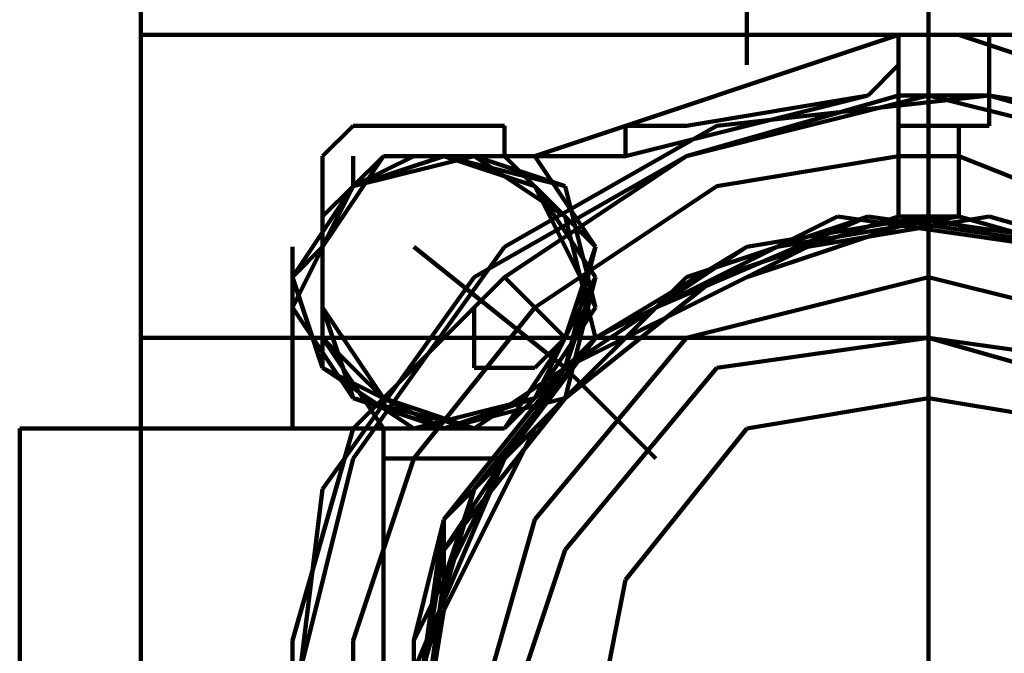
# Model space of a CAD drawing. Header units: inches. Extents: x -1901 to 7725, y 4299 to 7113.
# Tile 141 of 180: x 2607 to 2621, y 6205 to 6214. Entities that reach past the tile are written whole.
import ezdxf

# ---------------------------------------------------------------- set-up
doc = ezdxf.new("R2010")
doc.units = ezdxf.units.IN
doc.header["$MEASUREMENT"] = 0
doc.layers.add('at_Entity', color=7, linetype='Continuous')

msp = doc.modelspace()

# ---------------------------------------------------------------- linework, layer by layer
at = {"layer": 'at_Entity', "color": 7, "lineweight": 211}
for p, q in [((2617.382, 6213.23), (2617.382, 6217.454)), ((2608.934, 6214.073), (2608.934, 6213.649)), ((2619.915, 6214.073), (2619.915, 6213.649)), ((2608.934, 6213.649), (2648.22, 6213.649)), ((2608.934, 6213.649), (2608.934, 6208.159)), ((2619.496, 6213.649), (2614.424, 6211.959)), ((2619.496, 6211.116), (2619.496, 6213.649)), ((2619.496, 6213.649), (2620.763, 6213.649)), ((2620.763, 6213.649), (2619.496, 6213.649)), ((2619.915, 6213.649), (2619.915, 6213.23)), ((2619.915, 6212.806), (2619.915, 6213.649)), ((2625.406, 6211.959), (2620.339, 6213.649)), ((2620.763, 6213.649), (2620.763, 6212.383)), ((2619.496, 6213.23), (2619.072, 6212.806)), ((2619.496, 6213.23), (2619.072, 6212.806)), ((2620.763, 6213.23), (2620.763, 6212.806)), ((2620.763, 6212.806), (2620.763, 6213.23)), ((2615.691, 6211.959), (2619.072, 6212.806)), ((2619.496, 6212.806), (2616.539, 6211.959)), ((2616.539, 6212.383), (2619.072, 6212.806)), ((2619.915, 6212.806), (2616.539, 6211.959)), ((2620.763, 6212.806), (2616.962, 6212.383)), ((2620.763, 6212.806), (2619.496, 6212.806)), ((2619.915, 6212.806), (2619.915, 6211.116)), ((2623.296, 6211.959), (2619.915, 6212.806)), ((2620.763, 6212.806), (2623.296, 6212.383)), ((2620.763, 6212.806), (2624.143, 6211.959)), ((2623.72, 6211.959), (2620.763, 6212.806)), ((2611.891, 6212.383), (2611.467, 6211.959)), ((2613.581, 6212.383), (2611.891, 6212.383)), ((2614.005, 6212.383), (2613.581, 6212.383)), ((2614.005, 6211.959), (2614.005, 6212.383)), ((2616.962, 6212.383), (2614.005, 6210.692)), ((2615.691, 6212.383), (2616.539, 6212.383)), ((2615.691, 6211.959), (2615.691, 6212.383)), ((2615.691, 6211.959), (2615.691, 6212.383)), ((2616.115, 6212.383), (2616.539, 6212.383)), ((2620.339, 6212.383), (2619.496, 6212.383)), ((2619.496, 6212.383), (2620.763, 6212.383)), ((2620.763, 6212.383), (2620.339, 6212.383)), ((2620.339, 6212.383), (2620.339, 6211.116)), ((2611.467, 6211.959), (2611.467, 6211.54)), ((2612.315, 6211.959), (2611.467, 6210.692)), ((2612.315, 6211.959), (2611.467, 6210.692)), ((2612.315, 6211.959), (2611.467, 6210.692)), ((2611.891, 6211.54), (2611.891, 6211.959)), ((2611.891, 6211.54), (2612.315, 6211.959)), ((2613.581, 6211.959), (2611.891, 6211.54)), ((2612.315, 6211.959), (2611.891, 6211.54)), ((2612.315, 6211.959), (2611.891, 6211.54)), ((2612.315, 6211.959), (2611.891, 6211.54)), ((2611.891, 6211.54), (2612.315, 6211.959)), ((2611.891, 6211.54), (2612.315, 6211.959)), ((2611.891, 6211.54), (2611.891, 6211.959)), ((2611.891, 6211.54), (2611.891, 6211.959)), ((2611.891, 6211.54), (2611.891, 6211.959)), ((2611.891, 6211.54), (2611.891, 6211.959)), ((2611.891, 6211.54), (2612.315, 6211.959)), ((2611.891, 6211.54), (2612.315, 6211.959)), ((2612.315, 6211.959), (2611.891, 6211.54)), ((2612.738, 6211.959), (2611.891, 6211.54)), ((2611.891, 6211.54), (2612.315, 6211.959)), ((2611.891, 6211.54), (2611.891, 6211.959)), ((2611.891, 6211.54), (2613.158, 6211.959)), ((2613.581, 6211.959), (2611.891, 6211.54)), ((2611.891, 6211.54), (2611.891, 6211.959)), ((2611.891, 6211.54), (2612.315, 6211.959)), ((2613.581, 6211.959), (2611.891, 6211.54)), ((2613.581, 6211.959), (2611.891, 6211.54)), ((2611.891, 6211.54), (2612.315, 6211.959)), ((2613.581, 6211.959), (2611.891, 6211.54)), ((2613.581, 6211.959), (2611.891, 6211.54)), ((2611.891, 6211.54), (2612.315, 6211.959)), ((2613.581, 6211.959), (2611.891, 6211.54)), ((2613.158, 6211.959), (2611.891, 6211.54)), ((2613.581, 6211.959), (2611.891, 6211.54)), ((2613.581, 6211.959), (2611.891, 6211.54)), ((2613.581, 6211.959), (2611.891, 6211.54)), ((2612.315, 6211.959), (2611.891, 6211.54)), ((2613.581, 6211.959), (2611.891, 6211.54)), ((2611.891, 6211.54), (2612.738, 6211.959)), ((2611.891, 6211.54), (2611.891, 6211.959)), ((2613.581, 6211.959), (2611.891, 6211.54)), ((2613.158, 6211.959), (2611.891, 6211.54)), ((2613.158, 6211.959), (2611.891, 6211.54)), ((2613.158, 6211.959), (2611.891, 6211.54)), ((2613.158, 6211.959), (2611.891, 6211.54)), ((2611.891, 6211.54), (2612.315, 6211.959)), ((2612.315, 6211.959), (2611.891, 6211.54)), ((2611.891, 6211.54), (2611.891, 6211.959)), ((2612.315, 6211.959), (2611.891, 6211.54)), ((2611.891, 6211.54), (2612.315, 6211.959)), ((2611.891, 6211.54), (2611.891, 6211.959)), ((2611.891, 6211.54), (2612.315, 6211.959)), ((2611.891, 6211.54), (2611.891, 6211.959)), ((2611.891, 6211.54), (2612.315, 6211.959)), ((2613.158, 6211.959), (2611.891, 6211.54)), ((2613.581, 6211.959), (2611.891, 6211.54)), ((2613.158, 6211.959), (2611.891, 6211.54)), ((2611.891, 6211.54), (2612.315, 6211.959)), ((2611.891, 6211.54), (2611.891, 6211.959)), ((2611.891, 6211.54), (2612.315, 6211.959)), ((2612.315, 6211.959), (2611.891, 6211.54)), ((2613.581, 6211.959), (2611.891, 6211.54)), ((2613.581, 6211.959), (2611.891, 6211.54)), ((2611.891, 6211.54), (2612.315, 6211.959)), ((2613.158, 6211.959), (2611.891, 6211.54)), ((2613.158, 6211.959), (2611.891, 6211.54)), ((2613.158, 6211.959), (2611.891, 6211.54)), ((2611.891, 6211.54), (2612.315, 6211.959)), ((2613.158, 6211.959), (2611.891, 6211.54)), ((2611.891, 6211.54), (2613.158, 6211.959)), ((2611.891, 6211.54), (2612.315, 6211.959)), ((2611.891, 6211.54), (2611.891, 6211.959)), ((2613.158, 6211.959), (2611.891, 6211.54)), ((2612.315, 6211.959), (2611.891, 6211.54)), ((2611.891, 6211.54), (2612.315, 6211.959)), ((2611.891, 6211.54), (2611.891, 6211.959)), ((2611.891, 6211.54), (2612.315, 6211.959)), ((2611.891, 6211.54), (2612.315, 6211.959)), ((2613.581, 6211.959), (2611.891, 6211.54)), ((2611.891, 6211.54), (2612.315, 6211.959)), ((2612.315, 6211.959), (2611.891, 6211.54)), ((2611.891, 6211.54), (2612.738, 6211.959)), ((2612.315, 6211.959), (2611.891, 6211.54)), ((2612.315, 6211.959), (2611.891, 6211.54)), ((2614.005, 6211.959), (2612.315, 6211.959)), ((2612.738, 6211.959), (2612.315, 6211.959)), ((2612.315, 6211.959), (2612.738, 6211.959)), ((2612.315, 6211.959), (2613.158, 6211.959)), ((2613.158, 6211.959), (2612.315, 6211.959)), ((2612.315, 6211.959), (2613.158, 6211.959)), ((2612.738, 6211.959), (2612.315, 6211.959)), ((2612.315, 6211.959), (2612.738, 6211.959)), ((2612.738, 6211.959), (2612.315, 6211.959)), ((2613.158, 6211.959), (2612.315, 6211.959)), ((2613.158, 6211.959), (2612.315, 6211.959)), ((2612.738, 6211.959), (2612.315, 6211.959)), ((2612.315, 6211.959), (2613.158, 6211.959)), ((2612.738, 6211.959), (2612.315, 6211.959)), ((2612.315, 6211.959), (2612.738, 6211.959)), ((2612.738, 6211.959), (2612.315, 6211.959)), ((2612.738, 6211.959), (2612.315, 6211.959)), ((2613.158, 6211.959), (2612.315, 6211.959)), ((2612.315, 6211.959), (2612.738, 6211.959)), ((2612.315, 6211.959), (2612.738, 6211.959)), ((2613.158, 6211.959), (2612.315, 6211.959)), ((2614.005, 6211.959), (2612.315, 6211.959)), ((2612.315, 6211.959), (2612.738, 6211.959)), ((2613.158, 6211.959), (2612.315, 6211.959)), ((2613.158, 6211.959), (2612.315, 6211.959)), ((2612.738, 6211.959), (2612.315, 6211.959)), ((2612.315, 6211.959), (2613.158, 6211.959)), ((2613.158, 6211.959), (2612.315, 6211.959)), ((2612.738, 6211.959), (2612.315, 6211.959)), ((2613.158, 6211.959), (2612.315, 6211.959)), ((2613.158, 6211.959), (2612.315, 6211.959)), ((2612.738, 6211.959), (2612.315, 6211.959)), ((2612.738, 6211.959), (2612.315, 6211.959)), ((2613.158, 6211.959), (2612.315, 6211.959)), ((2613.158, 6211.959), (2612.315, 6211.959)), ((2612.738, 6211.959), (2612.315, 6211.959)), ((2612.738, 6211.959), (2612.315, 6211.959)), ((2613.158, 6211.959), (2612.315, 6211.959)), ((2612.738, 6211.959), (2612.315, 6211.959)), ((2614.005, 6211.959), (2612.738, 6211.959)), ((2613.158, 6211.959), (2612.738, 6211.959)), ((2613.158, 6211.959), (2612.738, 6211.959)), ((2613.158, 6211.959), (2612.738, 6211.959)), ((2613.158, 6211.959), (2612.738, 6211.959)), ((2613.158, 6211.959), (2612.738, 6211.959)), ((2613.158, 6211.959), (2612.738, 6211.959)), ((2613.158, 6211.959), (2612.738, 6211.959)), ((2613.158, 6211.959), (2612.738, 6211.959)), ((2613.158, 6211.959), (2612.738, 6211.959)), ((2612.738, 6211.959), (2613.158, 6211.959)), ((2613.158, 6211.959), (2612.738, 6211.959)), ((2613.158, 6211.959), (2612.738, 6211.959)), ((2613.158, 6211.959), (2612.738, 6211.959)), ((2613.158, 6211.959), (2612.738, 6211.959)), ((2613.158, 6211.959), (2612.738, 6211.959)), ((2613.158, 6211.959), (2612.738, 6211.959)), ((2613.158, 6211.959), (2612.738, 6211.959)), ((2613.158, 6211.959), (2612.738, 6211.959)), ((2613.158, 6211.959), (2612.738, 6211.959)), ((2614.424, 6211.959), (2612.738, 6211.959)), ((2612.738, 6211.959), (2613.158, 6211.959)), ((2613.158, 6211.959), (2612.738, 6211.959)), ((2615.691, 6211.959), (2613.158, 6211.959)), ((2615.691, 6211.959), (2613.158, 6211.959)), ((2614.424, 6211.54), (2613.158, 6211.959)), ((2614.424, 6211.54), (2613.158, 6211.959)), ((2614.424, 6211.54), (2613.158, 6211.959)), ((2614.424, 6211.54), (2613.158, 6211.959)), ((2614.424, 6211.54), (2613.158, 6211.959)), ((2614.424, 6211.54), (2613.158, 6211.959)), ((2614.424, 6211.54), (2613.158, 6211.959)), ((2614.848, 6211.54), (2613.158, 6211.959)), ((2614.424, 6211.54), (2613.158, 6211.959)), ((2614.424, 6211.54), (2613.158, 6211.959)), ((2614.848, 6211.54), (2613.158, 6211.959)), ((2614.424, 6211.54), (2613.158, 6211.959)), ((2614.424, 6211.54), (2613.158, 6211.959)), ((2614.424, 6211.54), (2613.158, 6211.959)), ((2614.424, 6211.54), (2613.158, 6211.959)), ((2614.424, 6211.54), (2613.158, 6211.959)), ((2614.424, 6211.54), (2613.158, 6211.959)), ((2614.424, 6211.54), (2613.158, 6211.959)), ((2614.424, 6211.54), (2613.158, 6211.959)), ((2614.424, 6211.54), (2613.158, 6211.959)), ((2614.424, 6211.54), (2613.158, 6211.959)), ((2614.424, 6211.54), (2613.158, 6211.959)), ((2614.424, 6211.54), (2613.158, 6211.959)), ((2614.424, 6211.54), (2613.158, 6211.959)), ((2614.424, 6211.54), (2613.158, 6211.959)), ((2614.424, 6211.54), (2613.158, 6211.959)), ((2614.424, 6211.54), (2613.158, 6211.959)), ((2614.424, 6211.54), (2613.158, 6211.959)), ((2614.424, 6211.54), (2613.158, 6211.959)), ((2614.848, 6211.54), (2613.158, 6211.959)), ((2614.848, 6211.54), (2613.158, 6211.959)), ((2614.848, 6211.54), (2613.158, 6211.959)), ((2614.424, 6211.54), (2613.158, 6211.959)), ((2614.424, 6211.54), (2613.158, 6211.959)), ((2614.424, 6211.54), (2613.158, 6211.959)), ((2614.424, 6211.54), (2613.158, 6211.959)), ((2614.848, 6211.54), (2613.158, 6211.959)), ((2614.424, 6211.54), (2613.158, 6211.959)), ((2614.848, 6211.54), (2613.158, 6211.959)), ((2614.424, 6211.54), (2613.158, 6211.959)), ((2614.848, 6211.54), (2613.158, 6211.959)), ((2614.848, 6211.54), (2613.158, 6211.959)), ((2614.424, 6211.54), (2613.158, 6211.959)), ((2614.848, 6211.54), (2613.158, 6211.959)), ((2614.424, 6211.54), (2613.158, 6211.959)), ((2614.848, 6211.54), (2613.158, 6211.959)), ((2614.424, 6211.54), (2613.158, 6211.959)), ((2614.424, 6211.54), (2613.158, 6211.959)), ((2614.424, 6211.54), (2613.158, 6211.959)), ((2614.848, 6211.54), (2613.158, 6211.959)), ((2614.848, 6211.54), (2613.158, 6211.959)), ((2614.424, 6211.54), (2613.158, 6211.959)), ((2614.424, 6211.54), (2613.158, 6211.959)), ((2614.424, 6211.54), (2613.158, 6211.959)), ((2614.424, 6211.54), (2613.158, 6211.959)), ((2614.848, 6211.54), (2613.158, 6211.959)), ((2614.848, 6211.54), (2613.581, 6211.959)), ((2614.848, 6211.54), (2613.581, 6211.959)), ((2614.848, 6211.54), (2613.581, 6211.959)), ((2614.848, 6211.54), (2613.581, 6211.959)), ((2614.848, 6211.54), (2613.581, 6211.959)), ((2614.848, 6211.54), (2613.581, 6211.959)), ((2614.848, 6211.54), (2613.581, 6211.959)), ((2614.848, 6211.54), (2613.581, 6211.959)), ((2614.848, 6211.54), (2613.581, 6211.959)), ((2614.848, 6211.54), (2613.581, 6211.959)), ((2614.848, 6211.116), (2613.581, 6211.959)), ((2614.848, 6211.54), (2613.581, 6211.959)), ((2614.848, 6211.54), (2613.581, 6211.959)), ((2614.848, 6211.54), (2613.581, 6211.959)), ((2614.848, 6211.54), (2613.581, 6211.959)), ((2614.848, 6211.116), (2613.581, 6211.959)), ((2616.539, 6211.959), (2613.581, 6210.273)), ((2616.539, 6211.959), (2614.005, 6210.273)), ((2615.272, 6210.692), (2614.005, 6211.959)), ((2614.848, 6211.116), (2614.005, 6211.959)), ((2615.272, 6210.692), (2614.005, 6211.959)), ((2615.272, 6210.692), (2614.424, 6211.959)), ((2619.496, 6211.959), (2616.962, 6211.54)), ((2620.339, 6211.959), (2619.496, 6211.959)), ((2624.563, 6210.273), (2620.339, 6211.959)), ((2611.891, 6211.54), (2611.048, 6210.273)), ((2611.891, 6211.54), (2611.048, 6209.849)), ((2611.891, 6211.54), (2611.048, 6209.849)), ((2611.891, 6211.54), (2611.048, 6209.849)), ((2611.891, 6211.54), (2611.048, 6209.849)), ((2611.891, 6211.54), (2611.048, 6209.849)), ((2611.891, 6211.54), (2611.048, 6209.849)), ((2611.891, 6211.54), (2611.048, 6209.849)), ((2611.891, 6211.54), (2611.048, 6209.849)), ((2611.891, 6211.54), (2611.048, 6209.849)), ((2611.891, 6211.54), (2611.048, 6209.849)), ((2611.891, 6211.54), (2611.048, 6209.849)), ((2611.891, 6211.54), (2611.048, 6209.849)), ((2611.891, 6211.54), (2611.048, 6209.849)), ((2611.891, 6211.54), (2611.048, 6209.849)), ((2611.891, 6211.54), (2611.048, 6209.849)), ((2611.891, 6211.54), (2611.048, 6209.849)), ((2611.891, 6211.54), (2611.048, 6209.849)), ((2611.891, 6211.54), (2611.048, 6209.849)), ((2611.891, 6211.54), (2611.048, 6209.849)), ((2611.891, 6211.54), (2611.048, 6209.849)), ((2611.891, 6211.54), (2611.048, 6209.849)), ((2611.891, 6211.54), (2611.048, 6209.849)), ((2611.891, 6211.54), (2611.048, 6209.849)), ((2611.891, 6211.54), (2611.048, 6209.849)), ((2611.891, 6211.54), (2611.048, 6209.849)), ((2611.891, 6211.54), (2611.048, 6209.849)), ((2611.891, 6211.54), (2611.048, 6209.849)), ((2611.891, 6211.54), (2611.048, 6209.849)), ((2611.891, 6211.54), (2611.048, 6209.849)), ((2611.891, 6211.54), (2611.048, 6209.849)), ((2611.467, 6211.116), (2611.467, 6211.54)), ((2611.467, 6211.116), (2611.467, 6211.54)), ((2611.891, 6211.54), (2611.467, 6211.116)), ((2611.467, 6211.116), (2611.891, 6211.54)), ((2611.467, 6211.116), (2611.891, 6211.54)), ((2611.467, 6211.116), (2611.467, 6211.54)), ((2611.467, 6211.116), (2611.467, 6211.54)), ((2611.891, 6211.54), (2611.467, 6211.116)), ((2611.891, 6211.54), (2611.467, 6211.116)), ((2611.891, 6211.54), (2611.467, 6211.116)), ((2611.467, 6211.116), (2611.891, 6211.54)), ((2611.467, 6211.116), (2611.891, 6211.54)), ((2611.891, 6211.54), (2611.467, 6211.116)), ((2611.891, 6211.54), (2611.467, 6211.116)), ((2611.891, 6211.54), (2611.467, 6211.116)), ((2611.891, 6211.54), (2611.467, 6211.116)), ((2611.891, 6211.54), (2611.467, 6211.116)), ((2611.891, 6211.54), (2611.467, 6211.116)), ((2611.467, 6210.692), (2611.891, 6211.54)), ((2611.467, 6211.116), (2611.891, 6211.54)), ((2611.891, 6211.54), (2611.467, 6211.116)), ((2611.467, 6211.116), (2611.891, 6211.54)), ((2611.891, 6211.54), (2611.467, 6211.116)), ((2611.467, 6210.692), (2611.891, 6211.54)), ((2611.891, 6211.54), (2611.467, 6211.116)), ((2611.467, 6211.116), (2611.891, 6211.54)), ((2611.467, 6211.116), (2611.891, 6211.54)), ((2611.467, 6211.116), (2611.467, 6211.54)), ((2611.891, 6211.54), (2611.467, 6210.692)), ((2611.891, 6211.54), (2611.467, 6211.116)), ((2611.467, 6211.116), (2611.891, 6211.54)), ((2611.467, 6210.692), (2611.891, 6211.54)), ((2611.891, 6211.54), (2611.467, 6211.116)), ((2611.891, 6211.54), (2611.467, 6211.116)), ((2611.467, 6211.116), (2611.891, 6211.54)), ((2611.467, 6211.116), (2611.467, 6211.54)), ((2611.467, 6210.692), (2611.891, 6211.54)), ((2611.467, 6211.116), (2611.891, 6211.54)), ((2611.467, 6211.116), (2611.467, 6211.54)), ((2611.891, 6211.54), (2611.467, 6211.116)), ((2611.467, 6211.116), (2611.891, 6211.54)), ((2611.891, 6211.54), (2611.467, 6211.116)), ((2611.467, 6211.116), (2611.467, 6211.54)), ((2611.891, 6211.54), (2611.467, 6211.116)), ((2611.891, 6211.54), (2611.467, 6211.116)), ((2616.962, 6211.54), (2614.424, 6209.849)), ((2615.272, 6209.849), (2614.424, 6211.54)), ((2615.272, 6210.273), (2614.424, 6211.54)), ((2615.272, 6210.273), (2614.424, 6211.54)), ((2615.272, 6210.273), (2614.424, 6211.54)), ((2615.272, 6210.273), (2614.424, 6211.54)), ((2615.272, 6210.273), (2614.424, 6211.54)), ((2615.272, 6210.273), (2614.424, 6211.54)), ((2615.272, 6210.273), (2614.424, 6211.54)), ((2615.272, 6210.273), (2614.424, 6211.54)), ((2615.272, 6210.273), (2614.424, 6211.54)), ((2615.272, 6210.273), (2614.424, 6211.54)), ((2615.272, 6210.273), (2614.424, 6211.54)), ((2615.272, 6210.273), (2614.424, 6211.54)), ((2615.272, 6210.273), (2614.424, 6211.54)), ((2615.272, 6210.273), (2614.424, 6211.54)), ((2615.272, 6210.273), (2614.424, 6211.54)), ((2615.272, 6210.273), (2614.424, 6211.54)), ((2615.272, 6210.273), (2614.424, 6211.54)), ((2615.272, 6210.273), (2614.424, 6211.54)), ((2615.272, 6210.273), (2614.424, 6211.54)), ((2615.272, 6210.273), (2614.424, 6211.54)), ((2615.272, 6210.273), (2614.424, 6211.54)), ((2615.272, 6210.273), (2614.424, 6211.54)), ((2615.272, 6210.273), (2614.424, 6211.54)), ((2615.272, 6210.273), (2614.424, 6211.54)), ((2615.272, 6210.273), (2614.424, 6211.54)), ((2615.272, 6210.273), (2614.424, 6211.54)), ((2615.272, 6210.273), (2614.424, 6211.54)), ((2615.272, 6210.273), (2614.424, 6211.54)), ((2615.272, 6210.273), (2614.424, 6211.54)), ((2615.272, 6210.273), (2614.424, 6211.54)), ((2615.272, 6210.273), (2614.424, 6211.54)), ((2615.272, 6210.273), (2614.424, 6211.54)), ((2615.272, 6210.273), (2614.424, 6211.54)), ((2615.272, 6210.273), (2614.424, 6211.54)), ((2615.272, 6210.273), (2614.424, 6211.54)), ((2615.272, 6210.273), (2614.424, 6211.54)), ((2615.272, 6210.273), (2614.424, 6211.54)), ((2615.272, 6210.273), (2614.424, 6211.54)), ((2615.272, 6210.273), (2614.424, 6211.54)), ((2615.272, 6210.273), (2614.424, 6211.54)), ((2615.272, 6210.273), (2614.424, 6211.54)), ((2615.272, 6209.849), (2614.848, 6211.54)), ((2615.272, 6209.849), (2614.848, 6211.54)), ((2615.272, 6209.849), (2614.848, 6211.54)), ((2615.272, 6209.849), (2614.848, 6211.54)), ((2615.272, 6209.849), (2614.848, 6211.54)), ((2615.272, 6209.849), (2614.848, 6211.54)), ((2615.272, 6209.849), (2614.848, 6211.54)), ((2615.272, 6209.849), (2614.848, 6211.54)), ((2615.272, 6209.849), (2614.848, 6211.54)), ((2615.272, 6209.849), (2614.848, 6211.54)), ((2615.272, 6209.849), (2614.848, 6211.54)), ((2615.272, 6209.849), (2614.848, 6211.54)), ((2615.272, 6209.849), (2614.848, 6211.54)), ((2615.272, 6209.849), (2614.848, 6211.54)), ((2615.272, 6209.849), (2614.848, 6211.54)), ((2615.272, 6209.849), (2614.848, 6211.54)), ((2615.272, 6209.849), (2614.848, 6211.54)), ((2615.272, 6209.849), (2614.848, 6211.54)), ((2615.272, 6209.849), (2614.848, 6211.54)), ((2615.272, 6209.849), (2614.848, 6211.54)), ((2615.272, 6209.849), (2614.848, 6211.54)), ((2615.272, 6209.849), (2614.848, 6211.54)), ((2615.272, 6209.849), (2614.848, 6211.54)), ((2615.272, 6209.849), (2614.848, 6211.54)), ((2615.272, 6209.849), (2614.848, 6211.54)), ((2615.272, 6209.849), (2614.848, 6211.54)), ((2615.272, 6209.849), (2614.848, 6211.54)), ((2615.272, 6209.849), (2614.848, 6211.54)), ((2611.467, 6211.116), (2611.467, 6209.426)), ((2611.467, 6211.116), (2611.467, 6209.849)), ((2611.467, 6211.116), (2611.467, 6209.426)), ((2611.467, 6210.692), (2611.467, 6211.116)), ((2611.467, 6211.116), (2611.467, 6209.849)), ((2611.467, 6211.116), (2611.467, 6209.849)), ((2611.467, 6211.116), (2611.467, 6209.849)), ((2611.467, 6211.116), (2611.467, 6209.849)), ((2611.467, 6211.116), (2611.467, 6209.426)), ((2611.467, 6211.116), (2611.467, 6209.426)), ((2611.467, 6211.116), (2611.467, 6209.849)), ((2611.467, 6211.116), (2611.467, 6209.849)), ((2611.467, 6211.116), (2611.467, 6209.849)), ((2611.467, 6211.116), (2611.467, 6209.426)), ((2611.467, 6211.116), (2611.467, 6210.692)), ((2611.467, 6211.116), (2611.467, 6209.426)), ((2611.467, 6211.116), (2611.467, 6209.849)), ((2611.467, 6211.116), (2611.467, 6210.692)), ((2611.467, 6211.116), (2611.467, 6209.849)), ((2611.467, 6211.116), (2611.467, 6209.426)), ((2611.467, 6211.116), (2611.467, 6210.692)), ((2611.467, 6211.116), (2611.467, 6209.849)), ((2611.467, 6211.116), (2611.467, 6209.426)), ((2611.467, 6211.116), (2611.467, 6209.426)), ((2611.467, 6211.116), (2611.467, 6209.426)), ((2611.467, 6210.692), (2611.467, 6211.116)), ((2611.467, 6211.116), (2611.467, 6209.426)), ((2611.467, 6211.116), (2611.467, 6209.849)), ((2611.467, 6211.116), (2611.467, 6209.426)), ((2611.467, 6211.116), (2611.467, 6209.426)), ((2611.467, 6211.116), (2611.467, 6209.426)), ((2611.467, 6211.116), (2611.467, 6210.692)), ((2615.272, 6209.426), (2614.848, 6211.116)), ((2615.272, 6209.426), (2614.848, 6211.116)), ((2615.272, 6209.426), (2614.848, 6211.116)), ((2618.648, 6211.116), (2616.115, 6209.849)), ((2619.072, 6211.116), (2616.115, 6209.849)), ((2619.072, 6211.116), (2616.115, 6209.849)), ((2619.072, 6211.116), (2616.539, 6210.273)), ((2619.496, 6211.116), (2616.962, 6210.273)), ((2619.496, 6211.116), (2616.962, 6210.273)), ((2619.915, 6211.116), (2617.382, 6210.692)), ((2619.915, 6211.116), (2617.382, 6210.273)), ((2619.915, 6211.116), (2617.382, 6210.692)), ((2619.915, 6211.116), (2617.382, 6210.692)), ((2619.915, 6211.116), (2617.382, 6210.273)), ((2619.915, 6211.116), (2617.382, 6210.273)), ((2619.915, 6211.116), (2617.382, 6210.273)), ((2619.915, 6211.116), (2617.382, 6210.273)), ((2619.915, 6211.116), (2617.382, 6210.692)), ((2619.915, 6211.116), (2617.382, 6210.273)), ((2619.915, 6211.116), (2617.382, 6210.692)), ((2619.915, 6211.116), (2617.382, 6210.692)), ((2619.915, 6211.116), (2617.382, 6210.692)), ((2619.915, 6211.116), (2617.382, 6210.273)), ((2619.915, 6211.116), (2617.382, 6210.692)), ((2619.915, 6211.116), (2617.382, 6210.273)), ((2619.915, 6211.116), (2617.382, 6210.692)), ((2619.915, 6211.116), (2617.382, 6210.273)), ((2619.915, 6211.116), (2617.382, 6210.692)), ((2619.915, 6211.116), (2617.382, 6210.692)), ((2619.915, 6211.116), (2617.382, 6210.273)), ((2619.915, 6211.116), (2617.382, 6210.273)), ((2619.915, 6211.116), (2617.382, 6210.273)), ((2619.915, 6211.116), (2617.382, 6210.273)), ((2619.915, 6211.116), (2617.382, 6210.273)), ((2619.915, 6211.116), (2617.382, 6210.273)), ((2619.915, 6211.116), (2617.382, 6210.692)), ((2619.915, 6211.116), (2617.382, 6210.273)), ((2619.915, 6211.116), (2617.382, 6210.273)), ((2619.915, 6211.116), (2617.382, 6210.273)), ((2619.915, 6211.116), (2617.382, 6210.273)), ((2619.915, 6211.116), (2617.382, 6210.273)), ((2619.915, 6211.116), (2617.382, 6210.273)), ((2619.915, 6211.116), (2617.382, 6210.692)), ((2619.915, 6211.116), (2617.382, 6210.692)), ((2620.339, 6211.116), (2617.805, 6210.692)), ((2620.339, 6211.116), (2617.805, 6210.692)), ((2620.339, 6211.116), (2617.805, 6210.692)), ((2620.763, 6211.116), (2618.229, 6210.692)), ((2621.605, 6210.692), (2618.648, 6211.116)), ((2622.029, 6210.692), (2619.072, 6211.116)), ((2622.029, 6210.692), (2619.072, 6211.116)), ((2622.029, 6210.692), (2619.072, 6211.116)), ((2619.496, 6211.116), (2620.339, 6211.116)), ((2622.453, 6210.692), (2619.496, 6211.116)), ((2622.453, 6210.692), (2619.496, 6211.116)), ((2619.915, 6209.849), (2619.915, 6211.116)), ((2622.877, 6210.273), (2619.915, 6211.116)), ((2622.877, 6210.273), (2619.915, 6211.116)), ((2622.877, 6210.273), (2619.915, 6211.116)), ((2622.877, 6210.273), (2619.915, 6211.116)), ((2622.877, 6210.273), (2619.915, 6211.116)), ((2622.877, 6210.273), (2619.915, 6211.116)), ((2622.877, 6210.273), (2619.915, 6211.116)), ((2622.877, 6210.273), (2619.915, 6211.116)), ((2622.877, 6210.273), (2619.915, 6211.116)), ((2622.877, 6210.273), (2619.915, 6211.116)), ((2622.877, 6210.273), (2619.915, 6211.116)), ((2622.877, 6210.273), (2619.915, 6211.116)), ((2622.877, 6210.273), (2619.915, 6211.116)), ((2622.877, 6210.273), (2619.915, 6211.116)), ((2622.877, 6210.273), (2619.915, 6211.116)), ((2622.877, 6210.273), (2619.915, 6211.116)), ((2622.877, 6210.273), (2619.915, 6211.116)), ((2622.877, 6210.273), (2619.915, 6211.116)), ((2622.877, 6210.273), (2619.915, 6211.116)), ((2622.877, 6210.273), (2619.915, 6211.116)), ((2622.877, 6210.273), (2619.915, 6211.116)), ((2622.877, 6210.273), (2619.915, 6211.116)), ((2622.877, 6210.273), (2619.915, 6211.116)), ((2622.877, 6210.273), (2619.915, 6211.116)), ((2622.877, 6210.273), (2619.915, 6211.116)), ((2622.877, 6210.273), (2619.915, 6211.116)), ((2622.877, 6210.273), (2619.915, 6211.116)), ((2622.877, 6210.273), (2619.915, 6211.116)), ((2622.877, 6210.273), (2619.915, 6211.116)), ((2622.877, 6210.273), (2619.915, 6211.116)), ((2622.877, 6210.273), (2619.915, 6211.116)), ((2622.877, 6210.273), (2619.915, 6211.116)), ((2622.877, 6210.273), (2619.915, 6211.116)), ((2622.877, 6210.273), (2619.915, 6211.116)), ((2622.877, 6210.273), (2619.915, 6211.116)), ((2622.877, 6210.273), (2619.915, 6211.116)), ((2623.296, 6210.273), (2620.339, 6211.116)), ((2623.296, 6210.273), (2620.339, 6211.116)), ((2623.296, 6210.273), (2620.339, 6211.116)), ((2623.72, 6210.273), (2620.763, 6211.116)), ((2611.048, 6210.273), (2611.048, 6210.692)), ((2611.048, 6210.273), (2611.467, 6210.692)), ((2611.048, 6210.273), (2611.048, 6210.692)), ((2611.467, 6210.692), (2611.048, 6210.273)), ((2611.467, 6210.692), (2611.467, 6209.426)), ((2611.467, 6210.692), (2611.467, 6209.006)), ((2611.467, 6210.692), (2611.467, 6209.006)), ((2611.467, 6210.692), (2611.467, 6209.006)), ((2611.467, 6210.692), (2611.467, 6209.006)), ((2611.467, 6210.692), (2611.467, 6209.006)), ((2611.467, 6210.692), (2611.467, 6209.006)), ((2611.467, 6210.692), (2611.467, 6209.006)), ((2611.467, 6210.692), (2611.467, 6209.006)), ((2611.467, 6210.692), (2611.467, 6209.006)), ((2611.467, 6210.692), (2611.467, 6209.006)), ((2611.467, 6210.692), (2611.467, 6209.006)), ((2611.467, 6210.692), (2611.467, 6209.006)), ((2611.467, 6210.692), (2611.467, 6209.006)), ((2611.467, 6210.692), (2611.467, 6209.006)), ((2614.005, 6210.692), (2611.891, 6207.74)), ((2614.848, 6209.006), (2612.738, 6210.692)), ((2614.848, 6209.006), (2615.272, 6210.692)), ((2617.382, 6210.692), (2614.848, 6209.006)), ((2617.382, 6210.692), (2614.848, 6209.006)), ((2617.382, 6210.692), (2614.848, 6209.006)), ((2614.848, 6209.426), (2615.272, 6210.692)), ((2614.848, 6209.006), (2615.272, 6210.692)), ((2617.382, 6210.692), (2615.272, 6209.426)), ((2617.382, 6210.692), (2615.272, 6209.426)), ((2617.382, 6210.692), (2615.272, 6209.426)), ((2617.805, 6210.692), (2615.272, 6209.426)), ((2617.382, 6210.692), (2615.272, 6209.426)), ((2617.382, 6210.692), (2615.272, 6209.426)), ((2617.805, 6210.692), (2615.272, 6209.426)), ((2617.805, 6210.692), (2615.272, 6209.426)), ((2617.382, 6210.692), (2615.272, 6209.426)), ((2617.382, 6210.692), (2615.272, 6209.426)), ((2617.382, 6210.692), (2615.272, 6209.426)), ((2617.382, 6210.692), (2615.272, 6209.426)), ((2617.382, 6210.692), (2615.272, 6209.426)), ((2617.382, 6210.692), (2615.272, 6209.426)), ((2618.229, 6210.692), (2615.691, 6209.426)), ((2611.048, 6210.273), (2611.048, 6208.159)), ((2611.048, 6210.273), (2611.467, 6209.006)), ((2611.048, 6210.273), (2611.467, 6209.006)), ((2611.048, 6210.273), (2611.467, 6209.006)), ((2611.048, 6210.273), (2611.467, 6209.006)), ((2611.048, 6210.273), (2611.467, 6209.006)), ((2613.581, 6210.273), (2611.467, 6207.316)), ((2614.005, 6210.273), (2611.891, 6208.159)), ((2614.005, 6210.273), (2613.581, 6209.849)), ((2614.424, 6209.849), (2614.005, 6210.273)), ((2614.424, 6208.583), (2615.272, 6210.273)), ((2614.424, 6208.583), (2615.272, 6210.273)), ((2614.424, 6208.583), (2615.272, 6210.273)), ((2616.539, 6210.273), (2614.424, 6208.159)), ((2614.848, 6209.006), (2615.272, 6210.273)), ((2614.848, 6209.006), (2615.272, 6210.273)), ((2614.848, 6208.583), (2615.272, 6210.273)), ((2617.382, 6210.273), (2614.848, 6209.006)), ((2614.848, 6209.006), (2615.272, 6210.273)), ((2614.848, 6208.583), (2615.272, 6210.273)), ((2614.848, 6209.006), (2615.272, 6210.273)), ((2614.848, 6208.583), (2615.272, 6210.273)), ((2617.382, 6210.273), (2614.848, 6209.006)), ((2617.382, 6210.273), (2614.848, 6209.006)), ((2617.382, 6210.273), (2614.848, 6209.006)), ((2617.382, 6210.273), (2614.848, 6209.006)), ((2617.382, 6210.273), (2614.848, 6209.006)), ((2617.382, 6210.273), (2614.848, 6209.006)), ((2616.962, 6210.273), (2614.848, 6208.583)), ((2617.382, 6210.273), (2614.848, 6209.006)), ((2617.382, 6210.273), (2614.848, 6209.006)), ((2616.962, 6210.273), (2614.848, 6208.583)), ((2617.382, 6210.273), (2614.848, 6209.006)), ((2617.382, 6210.273), (2614.848, 6209.006)), ((2617.382, 6210.273), (2614.848, 6209.006)), ((2617.382, 6210.273), (2614.848, 6209.006)), ((2617.382, 6210.273), (2614.848, 6209.006)), ((2617.382, 6210.273), (2614.848, 6209.006)), ((2617.382, 6210.273), (2614.848, 6209.006)), ((2617.382, 6210.273), (2614.848, 6209.006)), ((2617.382, 6210.273), (2614.848, 6209.006)), ((2617.382, 6210.273), (2614.848, 6209.006)), ((2617.382, 6210.273), (2614.848, 6209.006)), ((2617.382, 6210.273), (2614.848, 6209.006)), ((2614.848, 6208.583), (2615.272, 6210.273)), ((2614.848, 6208.583), (2615.272, 6210.273)), ((2614.848, 6208.583), (2615.272, 6210.273)), ((2614.848, 6209.006), (2615.272, 6210.273)), ((2614.848, 6208.583), (2615.272, 6210.273)), ((2614.848, 6209.006), (2615.272, 6210.273)), ((2614.848, 6209.006), (2615.272, 6210.273)), ((2614.848, 6208.583), (2615.272, 6210.273)), ((2614.848, 6208.583), (2615.272, 6210.273)), ((2614.848, 6209.006), (2615.272, 6210.273)), ((2614.848, 6208.583), (2615.272, 6210.273)), ((2614.848, 6209.006), (2615.272, 6210.273)), ((2614.848, 6209.006), (2615.272, 6210.273)), ((2614.848, 6209.006), (2615.272, 6210.273)), ((2614.848, 6208.583), (2615.272, 6210.273)), ((2614.848, 6209.006), (2615.272, 6210.273)), ((2614.848, 6208.583), (2615.272, 6210.273)), ((2614.848, 6209.006), (2615.272, 6210.273)), ((2614.848, 6208.583), (2615.272, 6210.273)), ((2614.848, 6209.006), (2615.272, 6210.273)), ((2614.848, 6209.006), (2615.272, 6210.273)), ((2614.848, 6208.583), (2615.272, 6210.273)), ((2614.848, 6209.006), (2615.272, 6210.273)), ((2614.848, 6208.583), (2615.272, 6210.273)), ((2614.848, 6209.006), (2615.272, 6210.273)), ((2614.848, 6209.006), (2615.272, 6210.273)), ((2614.848, 6209.006), (2615.272, 6210.273)), ((2614.848, 6208.583), (2615.272, 6210.273)), ((2614.848, 6209.006), (2615.272, 6210.273)), ((2614.848, 6209.006), (2615.272, 6210.273)), ((2614.848, 6209.006), (2615.272, 6210.273)), ((2619.915, 6210.273), (2616.539, 6209.426)), ((2623.296, 6209.426), (2619.915, 6210.273)), ((2611.048, 6209.849), (2611.891, 6208.583)), ((2611.048, 6209.849), (2611.891, 6208.583)), ((2611.048, 6209.849), (2611.891, 6208.583)), ((2611.048, 6209.849), (2611.891, 6208.583)), ((2611.048, 6209.849), (2611.891, 6208.583)), ((2611.048, 6209.849), (2611.891, 6208.583)), ((2611.048, 6209.849), (2611.891, 6208.583)), ((2611.048, 6209.849), (2611.891, 6208.583)), ((2611.048, 6209.849), (2611.891, 6208.583)), ((2611.048, 6209.849), (2611.891, 6208.583)), ((2611.048, 6209.849), (2611.891, 6208.583)), ((2611.048, 6209.849), (2611.891, 6208.583)), ((2611.048, 6209.849), (2611.891, 6208.583)), ((2611.048, 6209.849), (2611.891, 6208.583)), ((2611.048, 6209.849), (2611.891, 6208.583)), ((2611.048, 6209.849), (2611.891, 6208.583)), ((2611.048, 6209.849), (2611.891, 6208.583)), ((2611.048, 6209.849), (2611.891, 6208.583)), ((2611.048, 6209.849), (2611.891, 6208.583)), ((2611.048, 6209.849), (2611.891, 6208.583)), ((2611.048, 6209.849), (2611.891, 6208.583)), ((2611.048, 6209.849), (2611.891, 6208.583)), ((2611.048, 6209.849), (2611.891, 6208.583)), ((2611.048, 6209.849), (2611.891, 6208.583)), ((2611.048, 6209.849), (2611.891, 6208.583)), ((2611.048, 6209.849), (2611.891, 6208.583)), ((2611.048, 6209.849), (2611.891, 6208.583)), ((2611.048, 6209.849), (2611.891, 6208.583)), ((2611.048, 6209.849), (2611.891, 6208.583)), ((2611.048, 6209.849), (2611.891, 6208.583)), ((2611.467, 6209.849), (2611.891, 6208.583)), ((2611.467, 6209.849), (2611.891, 6208.583)), ((2611.467, 6209.849), (2611.891, 6208.583)), ((2611.467, 6209.849), (2611.891, 6208.583)), ((2611.467, 6209.849), (2611.891, 6208.583)), ((2611.467, 6209.849), (2611.891, 6208.583)), ((2611.467, 6209.849), (2612.315, 6208.583)), ((2611.467, 6209.849), (2611.891, 6208.583)), ((2611.467, 6209.849), (2611.891, 6208.583)), ((2611.467, 6209.849), (2611.891, 6208.583)), ((2611.467, 6209.849), (2611.891, 6208.583)), ((2611.467, 6209.849), (2611.891, 6208.583)), ((2614.424, 6209.849), (2612.738, 6207.74)), ((2613.581, 6209.849), (2613.581, 6209.006)), ((2616.115, 6209.849), (2614.005, 6207.74)), ((2616.115, 6209.849), (2614.005, 6207.74)), ((2616.115, 6209.849), (2614.005, 6207.74)), ((2614.424, 6208.583), (2615.272, 6209.849)), ((2614.424, 6208.583), (2615.272, 6209.849)), ((2614.424, 6208.583), (2615.272, 6209.849)), ((2614.424, 6208.583), (2615.272, 6209.849)), ((2614.424, 6208.583), (2615.272, 6209.849)), ((2614.424, 6208.583), (2615.272, 6209.849)), ((2614.424, 6208.583), (2615.272, 6209.849)), ((2614.424, 6208.583), (2615.272, 6209.849)), ((2614.424, 6208.583), (2615.272, 6209.849)), ((2614.424, 6208.583), (2615.272, 6209.849)), ((2614.424, 6208.583), (2615.272, 6209.849)), ((2614.424, 6208.583), (2615.272, 6209.849)), ((2614.424, 6208.583), (2615.272, 6209.849)), ((2614.424, 6208.583), (2615.272, 6209.849)), ((2614.424, 6208.583), (2615.272, 6209.849)), ((2614.424, 6208.583), (2615.272, 6209.849)), ((2614.424, 6208.583), (2615.272, 6209.849)), ((2614.424, 6208.583), (2615.272, 6209.849)), ((2614.424, 6208.583), (2615.272, 6209.849)), ((2614.424, 6208.583), (2615.272, 6209.849)), ((2614.424, 6208.583), (2615.272, 6209.849)), ((2614.424, 6208.583), (2615.272, 6209.849)), ((2614.424, 6208.583), (2615.272, 6209.849)), ((2614.424, 6208.583), (2615.272, 6209.849)), ((2614.424, 6208.583), (2615.272, 6209.849)), ((2614.424, 6208.583), (2615.272, 6209.849)), ((2614.424, 6208.583), (2615.272, 6209.849)), ((2614.424, 6208.583), (2615.272, 6209.849)), ((2614.424, 6208.583), (2615.272, 6209.849)), ((2614.848, 6209.426), (2614.424, 6209.849)), ((2619.915, 6209.849), (2619.915, 6203.935)), ((2619.915, 6209.426), (2608.934, 6209.426)), ((2611.467, 6209.426), (2612.315, 6208.583)), ((2611.467, 6209.426), (2612.315, 6208.159)), ((2611.467, 6209.426), (2612.315, 6208.583)), ((2611.467, 6209.426), (2612.315, 6208.159)), ((2611.467, 6209.426), (2612.315, 6208.583)), ((2611.467, 6209.426), (2612.315, 6208.583)), ((2611.467, 6209.426), (2612.315, 6208.159)), ((2611.467, 6209.426), (2612.315, 6208.583)), ((2611.467, 6209.426), (2612.315, 6208.583)), ((2611.467, 6209.426), (2612.315, 6208.583)), ((2611.467, 6209.426), (2612.315, 6208.583)), ((2611.467, 6209.426), (2612.315, 6208.159)), ((2611.467, 6209.426), (2612.315, 6208.583)), ((2611.467, 6209.426), (2612.315, 6208.583)), ((2611.467, 6209.426), (2612.315, 6208.583)), ((2615.272, 6209.426), (2613.581, 6207.316)), ((2615.272, 6209.426), (2613.581, 6207.316)), ((2615.272, 6209.426), (2613.581, 6207.316)), ((2615.691, 6209.426), (2613.581, 6207.316)), ((2615.272, 6209.426), (2614.005, 6207.74)), ((2615.272, 6209.426), (2614.005, 6207.74)), ((2615.272, 6209.426), (2614.005, 6207.74)), ((2615.272, 6209.426), (2614.005, 6207.74)), ((2615.272, 6209.426), (2614.005, 6207.74)), ((2615.272, 6209.426), (2614.005, 6207.74)), ((2615.272, 6209.426), (2614.005, 6207.74)), ((2615.272, 6209.426), (2614.005, 6207.74)), ((2615.272, 6209.426), (2614.005, 6207.74)), ((2615.272, 6209.426), (2614.005, 6207.74)), ((2615.272, 6209.426), (2614.005, 6207.74)), ((2614.005, 6208.159), (2615.272, 6209.426)), ((2614.005, 6208.159), (2614.848, 6209.426)), ((2614.005, 6208.159), (2615.272, 6209.426)), ((2614.424, 6208.583), (2615.272, 6209.426)), ((2616.539, 6209.426), (2614.424, 6206.892)), ((2614.424, 6209.006), (2614.848, 6209.426)), ((2619.915, 6209.426), (2616.962, 6209.006)), ((2622.877, 6208.583), (2619.915, 6209.426)), ((2622.877, 6209.006), (2619.915, 6209.426)), ((2611.467, 6209.006), (2613.158, 6208.159)), ((2611.467, 6209.006), (2612.738, 6208.159)), ((2611.467, 6209.006), (2613.158, 6208.159)), ((2611.467, 6209.006), (2613.158, 6208.159)), ((2611.467, 6209.006), (2612.738, 6208.159)), ((2611.467, 6209.006), (2613.158, 6208.159)), ((2611.467, 6209.006), (2612.738, 6208.159)), ((2611.467, 6209.006), (2612.738, 6208.159)), ((2611.467, 6209.006), (2612.738, 6208.159)), ((2611.467, 6209.006), (2612.738, 6208.159)), ((2611.467, 6209.006), (2612.738, 6208.159)), ((2611.467, 6209.006), (2612.738, 6208.159)), ((2611.467, 6209.006), (2612.738, 6208.159)), ((2611.467, 6209.006), (2612.738, 6208.159)), ((2611.467, 6209.006), (2612.738, 6208.159)), ((2611.467, 6209.006), (2612.738, 6208.159)), ((2611.467, 6209.006), (2612.738, 6208.159)), ((2611.467, 6209.006), (2612.738, 6208.159)), ((2611.467, 6209.006), (2612.738, 6208.159)), ((2614.848, 6209.006), (2613.158, 6206.468)), ((2614.848, 6209.006), (2613.158, 6206.468)), ((2614.848, 6209.006), (2613.158, 6206.468)), ((2614.848, 6209.006), (2613.158, 6206.468)), ((2614.848, 6209.006), (2613.158, 6206.468)), ((2614.848, 6209.006), (2613.158, 6206.468)), ((2614.848, 6209.006), (2613.158, 6206.892)), ((2614.848, 6209.006), (2613.158, 6206.468)), ((2614.848, 6209.006), (2613.158, 6206.468)), ((2614.848, 6209.006), (2613.158, 6206.468)), ((2614.848, 6209.006), (2613.158, 6206.892)), ((2614.848, 6209.006), (2613.158, 6206.892)), ((2614.848, 6209.006), (2613.158, 6206.468)), ((2614.848, 6209.006), (2613.158, 6206.468)), ((2614.848, 6209.006), (2613.158, 6206.468)), ((2614.848, 6209.006), (2613.158, 6206.468)), ((2614.848, 6209.006), (2613.158, 6206.468)), ((2614.848, 6209.006), (2613.158, 6206.468)), ((2614.848, 6209.006), (2613.158, 6206.468)), ((2614.848, 6209.006), (2613.158, 6206.468)), ((2614.848, 6209.006), (2613.158, 6206.468)), ((2614.848, 6209.006), (2613.158, 6206.468)), ((2614.848, 6209.006), (2613.158, 6206.468)), ((2614.848, 6209.006), (2613.158, 6206.468)), ((2613.581, 6208.159), (2614.848, 6209.006)), ((2613.581, 6208.159), (2614.848, 6209.006)), ((2613.581, 6208.159), (2614.848, 6209.006)), ((2613.581, 6208.159), (2614.848, 6209.006)), ((2613.581, 6208.159), (2614.848, 6209.006)), ((2613.581, 6208.159), (2614.848, 6209.006)), ((2613.581, 6208.159), (2614.848, 6209.006)), ((2613.581, 6208.159), (2614.848, 6209.006)), ((2613.581, 6208.159), (2614.848, 6209.006)), ((2613.581, 6208.159), (2614.848, 6209.006)), ((2613.581, 6208.159), (2614.848, 6209.006)), ((2613.581, 6208.159), (2614.848, 6209.006)), ((2613.581, 6208.159), (2614.848, 6209.006)), ((2613.581, 6208.159), (2614.848, 6209.006)), ((2613.581, 6208.159), (2614.848, 6209.006)), ((2613.581, 6208.159), (2614.848, 6209.006)), ((2613.581, 6208.159), (2614.848, 6209.006)), ((2613.581, 6208.159), (2614.848, 6209.006)), ((2613.581, 6208.159), (2614.848, 6209.006)), ((2613.581, 6208.159), (2614.848, 6209.006)), ((2613.581, 6208.159), (2614.848, 6209.006)), ((2613.581, 6208.159), (2614.848, 6209.006)), ((2613.581, 6208.159), (2614.848, 6209.006)), ((2613.581, 6209.006), (2614.005, 6209.006)), ((2614.005, 6208.159), (2614.848, 6209.006)), ((2614.005, 6209.006), (2614.424, 6209.006)), ((2616.115, 6207.74), (2614.848, 6209.006)), ((2616.962, 6209.006), (2614.848, 6206.468)), ((2611.048, 6208.159), (2611.048, 6208.583)), ((2611.891, 6208.583), (2613.581, 6208.159)), ((2611.891, 6208.583), (2613.158, 6208.159)), ((2611.891, 6208.583), (2613.158, 6208.159)), ((2611.891, 6208.583), (2613.158, 6208.159)), ((2611.891, 6208.583), (2613.581, 6208.159)), ((2611.891, 6208.583), (2613.158, 6208.159)), ((2611.891, 6208.583), (2613.158, 6208.159)), ((2611.891, 6208.583), (2613.158, 6208.159)), ((2611.891, 6208.583), (2613.158, 6208.159)), ((2611.891, 6208.583), (2613.581, 6208.159)), ((2611.891, 6208.583), (2613.158, 6208.159)), ((2611.891, 6208.583), (2613.581, 6208.159)), ((2611.891, 6208.583), (2613.158, 6208.159)), ((2611.891, 6208.583), (2613.581, 6208.159)), ((2611.891, 6208.583), (2613.158, 6208.159)), ((2611.891, 6208.583), (2613.158, 6208.159)), ((2611.891, 6208.583), (2613.158, 6208.159)), ((2611.891, 6208.583), (2613.158, 6208.159)), ((2611.891, 6208.583), (2613.158, 6208.159)), ((2611.891, 6208.583), (2613.158, 6208.159)), ((2611.891, 6208.583), (2613.158, 6208.159)), ((2611.891, 6208.583), (2613.158, 6208.159)), ((2611.891, 6208.583), (2613.158, 6208.159)), ((2611.891, 6208.583), (2613.158, 6208.159)), ((2611.891, 6208.583), (2613.158, 6208.159)), ((2611.891, 6208.583), (2613.158, 6208.159)), ((2611.891, 6208.583), (2613.581, 6208.159)), ((2611.891, 6208.583), (2613.581, 6208.159)), ((2611.891, 6208.583), (2613.158, 6208.159)), ((2611.891, 6208.583), (2613.158, 6208.159)), ((2611.891, 6208.583), (2613.158, 6208.159)), ((2611.891, 6208.583), (2613.581, 6208.159)), ((2611.891, 6208.583), (2613.158, 6208.159)), ((2611.891, 6208.583), (2613.158, 6208.159)), ((2611.891, 6208.583), (2613.581, 6208.159)), ((2611.891, 6208.583), (2613.158, 6208.159)), ((2611.891, 6208.583), (2613.158, 6208.159)), ((2611.891, 6208.583), (2613.581, 6208.159)), ((2611.891, 6208.583), (2613.158, 6208.159)), ((2611.891, 6208.583), (2613.158, 6208.159)), ((2611.891, 6208.583), (2613.581, 6208.159)), ((2612.315, 6208.583), (2613.581, 6208.159)), ((2612.315, 6208.583), (2613.581, 6208.159)), ((2612.315, 6208.583), (2613.581, 6208.159)), ((2612.315, 6208.583), (2613.581, 6208.159)), ((2612.315, 6208.583), (2613.581, 6208.159)), ((2612.315, 6208.583), (2613.581, 6208.159)), ((2612.315, 6208.583), (2613.581, 6208.159)), ((2612.315, 6208.583), (2613.581, 6208.159)), ((2612.315, 6208.583), (2613.581, 6208.159)), ((2612.315, 6208.583), (2613.581, 6208.159)), ((2612.315, 6208.583), (2613.581, 6208.159)), ((2612.315, 6208.583), (2613.581, 6208.159)), ((2612.738, 6208.159), (2614.424, 6208.583)), ((2612.738, 6208.159), (2614.424, 6208.583)), ((2612.738, 6208.159), (2614.424, 6208.583)), ((2612.738, 6208.159), (2614.424, 6208.583)), ((2612.738, 6208.159), (2614.424, 6208.583)), ((2612.738, 6208.159), (2614.424, 6208.583)), ((2612.738, 6208.159), (2614.424, 6208.583)), ((2612.738, 6208.159), (2614.424, 6208.583)), ((2612.738, 6208.159), (2614.424, 6208.583)), ((2612.738, 6208.159), (2614.424, 6208.583)), ((2612.738, 6208.159), (2614.424, 6208.583)), ((2612.738, 6208.159), (2614.424, 6208.583)), ((2612.738, 6208.159), (2614.424, 6208.583)), ((2612.738, 6208.159), (2614.424, 6208.583)), ((2612.738, 6208.159), (2614.424, 6208.583)), ((2613.158, 6208.159), (2614.424, 6208.583)), ((2613.158, 6208.159), (2614.424, 6208.583)), ((2613.158, 6208.159), (2614.424, 6208.583)), ((2613.158, 6208.159), (2614.848, 6208.583)), ((2613.158, 6208.159), (2614.424, 6208.583)), ((2613.158, 6208.159), (2614.848, 6208.583)), ((2613.158, 6208.159), (2614.424, 6208.583)), ((2613.158, 6208.159), (2614.848, 6208.583)), ((2614.848, 6208.583), (2613.158, 6206.468)), ((2614.848, 6208.583), (2613.158, 6206.468)), ((2613.158, 6208.159), (2614.848, 6208.583)), ((2613.158, 6208.159), (2614.848, 6208.583)), ((2613.158, 6208.159), (2614.848, 6208.583)), ((2613.158, 6208.159), (2614.848, 6208.583)), ((2613.158, 6208.159), (2614.424, 6208.583)), ((2613.158, 6208.159), (2614.424, 6208.583)), ((2613.158, 6208.159), (2614.424, 6208.583)), ((2613.158, 6208.159), (2614.848, 6208.583)), ((2613.158, 6208.159), (2614.424, 6208.583)), ((2613.158, 6208.159), (2614.424, 6208.583)), ((2613.158, 6208.159), (2614.424, 6208.583)), ((2613.158, 6208.159), (2614.848, 6208.583)), ((2613.158, 6208.159), (2614.424, 6208.583)), ((2613.158, 6208.159), (2614.424, 6208.583)), ((2613.158, 6208.159), (2614.424, 6208.583)), ((2613.158, 6208.159), (2614.424, 6208.583)), ((2613.158, 6208.159), (2614.848, 6208.583)), ((2613.158, 6208.159), (2614.848, 6208.583)), ((2613.158, 6208.159), (2614.848, 6208.583)), ((2613.158, 6208.159), (2614.424, 6208.583)), ((2613.158, 6208.159), (2614.848, 6208.583)), ((2613.158, 6208.159), (2614.424, 6208.583)), ((2613.158, 6208.159), (2614.424, 6208.583)), ((2613.158, 6208.159), (2614.848, 6208.583)), ((2613.158, 6208.159), (2614.848, 6208.583)), ((2613.158, 6208.159), (2614.848, 6208.583)), ((2619.915, 6208.583), (2617.382, 6208.159)), ((2622.453, 6208.159), (2619.915, 6208.583)), ((2612.315, 6208.159), (2607.243, 6208.159)), ((2607.243, 6208.159), (2607.243, 6199.292)), ((2608.934, 6208.159), (2608.934, 6198.444)), ((2611.891, 6208.159), (2611.048, 6205.202)), ((2612.315, 6207.74), (2612.315, 6208.159)), ((2612.315, 6208.159), (2614.005, 6208.159)), ((2612.315, 6208.159), (2614.005, 6208.159)), ((2612.315, 6208.159), (2614.005, 6208.159)), ((2612.315, 6208.159), (2614.005, 6208.159)), ((2614.424, 6208.159), (2613.158, 6205.625)), ((2617.382, 6208.159), (2615.691, 6206.049)), ((2611.891, 6207.74), (2611.048, 6204.359)), ((2612.738, 6207.74), (2611.891, 6205.202)), ((2614.005, 6207.74), (2612.315, 6207.74)), ((2612.315, 6199.711), (2612.315, 6207.74)), ((2614.005, 6207.74), (2612.738, 6205.202)), ((2614.005, 6207.74), (2612.738, 6205.202)), ((2614.005, 6207.74), (2612.738, 6205.202)), ((2614.005, 6207.74), (2612.738, 6205.202)), ((2614.005, 6207.74), (2612.738, 6204.782)), ((2614.005, 6207.74), (2613.581, 6207.316)), ((2613.581, 6207.316), (2614.005, 6207.74)), ((2614.005, 6207.74), (2613.581, 6207.316)), ((2614.005, 6207.74), (2613.581, 6207.316)), ((2614.005, 6207.74), (2613.581, 6207.316)), ((2614.005, 6207.74), (2613.581, 6207.316)), ((2614.005, 6207.74), (2613.581, 6207.316)), ((2613.581, 6207.316), (2614.005, 6207.74)), ((2614.005, 6207.74), (2613.581, 6207.316)), ((2611.467, 6207.316), (2611.048, 6203.935)), ((2613.581, 6207.316), (2612.738, 6204.359)), ((2613.581, 6207.316), (2612.738, 6204.359)), ((2613.581, 6207.316), (2613.158, 6206.892)), ((2613.581, 6207.316), (2613.158, 6206.892)), ((2613.581, 6207.316), (2613.158, 6206.892)), ((2613.581, 6207.316), (2613.158, 6206.892)), ((2613.581, 6207.316), (2613.158, 6206.892)), ((2613.581, 6207.316), (2613.158, 6206.892)), ((2613.158, 6206.892), (2613.581, 6207.316)), ((2613.158, 6206.892), (2613.581, 6207.316)), ((2613.158, 6206.049), (2613.581, 6207.316)), ((2613.581, 6207.316), (2613.158, 6206.892)), ((2613.581, 6207.316), (2613.158, 6206.892)), ((2612.738, 6205.202), (2613.158, 6206.892)), ((2613.158, 6206.892), (2612.738, 6203.935)), ((2613.158, 6206.892), (2612.738, 6205.202)), ((2612.738, 6205.202), (2613.158, 6206.892)), ((2612.738, 6205.202), (2613.158, 6206.892)), ((2612.738, 6205.202), (2613.158, 6206.892)), ((2613.158, 6206.892), (2613.158, 6206.049)), ((2613.158, 6206.892), (2613.158, 6206.049)), ((2613.158, 6206.892), (2613.158, 6206.049)), ((2613.158, 6206.049), (2613.158, 6206.892)), ((2613.158, 6206.892), (2613.158, 6206.049)), ((2613.158, 6206.049), (2613.158, 6206.892)), ((2613.158, 6206.892), (2613.158, 6206.049)), ((2613.158, 6206.892), (2613.158, 6206.049)), ((2613.158, 6206.892), (2613.158, 6206.049)), ((2614.424, 6206.892), (2613.581, 6203.935)), ((2613.158, 6206.468), (2612.738, 6203.935)), ((2613.158, 6206.468), (2612.738, 6203.935)), ((2613.158, 6206.468), (2612.738, 6203.935)), ((2613.158, 6206.468), (2612.738, 6203.935)), ((2613.158, 6206.468), (2612.738, 6203.935)), ((2613.158, 6206.468), (2612.738, 6203.935)), ((2613.158, 6206.468), (2612.738, 6203.935)), ((2613.158, 6206.468), (2612.738, 6203.935)), ((2613.158, 6206.468), (2612.738, 6203.935)), ((2613.158, 6206.468), (2612.738, 6203.935)), ((2613.158, 6206.468), (2612.738, 6203.935)), ((2613.158, 6206.468), (2612.738, 6203.935)), ((2613.158, 6206.468), (2612.738, 6203.935)), ((2613.158, 6206.468), (2612.738, 6203.935)), ((2613.158, 6206.468), (2612.738, 6203.935)), ((2613.158, 6206.468), (2612.738, 6203.935)), ((2613.158, 6206.468), (2612.738, 6203.935)), ((2613.158, 6206.468), (2612.738, 6203.935)), ((2613.158, 6206.468), (2612.738, 6203.935)), ((2613.158, 6206.468), (2612.738, 6203.935)), ((2613.158, 6206.468), (2612.738, 6203.935)), ((2613.158, 6206.468), (2612.738, 6203.935)), ((2613.158, 6206.468), (2612.738, 6203.935)), ((2614.848, 6206.468), (2614.005, 6203.935)), ((2613.158, 6206.049), (2612.738, 6205.202)), ((2613.158, 6206.049), (2612.738, 6205.202)), ((2613.158, 6206.049), (2612.738, 6205.202)), ((2613.158, 6206.049), (2612.738, 6205.202)), ((2613.158, 6206.049), (2612.738, 6205.202)), ((2612.738, 6205.202), (2613.158, 6206.049)), ((2613.158, 6206.049), (2612.738, 6205.202)), ((2613.158, 6206.049), (2612.738, 6205.202)), ((2613.158, 6206.049), (2612.738, 6203.092)), ((2612.738, 6205.202), (2613.158, 6206.049)), ((2615.691, 6206.049), (2615.272, 6203.935)), ((2613.158, 6205.625), (2612.738, 6203.092)), ((2611.048, 6205.202), (2611.048, 6202.244)), ((2611.891, 6205.202), (2611.891, 6202.244)), ((2612.738, 6205.202), (2612.738, 6204.359)), ((2612.738, 6205.202), (2612.738, 6203.935)), ((2612.738, 6205.202), (2612.738, 6204.359)), ((2612.738, 6204.359), (2612.738, 6205.202)), ((2612.738, 6204.359), (2612.738, 6205.202)), ((2612.738, 6204.359), (2612.738, 6205.202)), ((2612.738, 6204.359), (2612.738, 6205.202)), ((2612.738, 6205.202), (2612.738, 6203.935)), ((2612.738, 6204.359), (2612.738, 6205.202)), ((2612.738, 6205.202), (2612.738, 6204.359)), ((2612.738, 6205.202), (2612.738, 6202.244)), ((2612.738, 6205.202), (2612.738, 6204.359)), ((2612.738, 6204.359), (2612.738, 6205.202)), ((2612.738, 6205.202), (2612.738, 6203.935)), ((2612.738, 6205.202), (2612.738, 6203.935))]:
    msp.add_line(p, q, dxfattribs=at)

doc.saveas('drawing.dxf')
